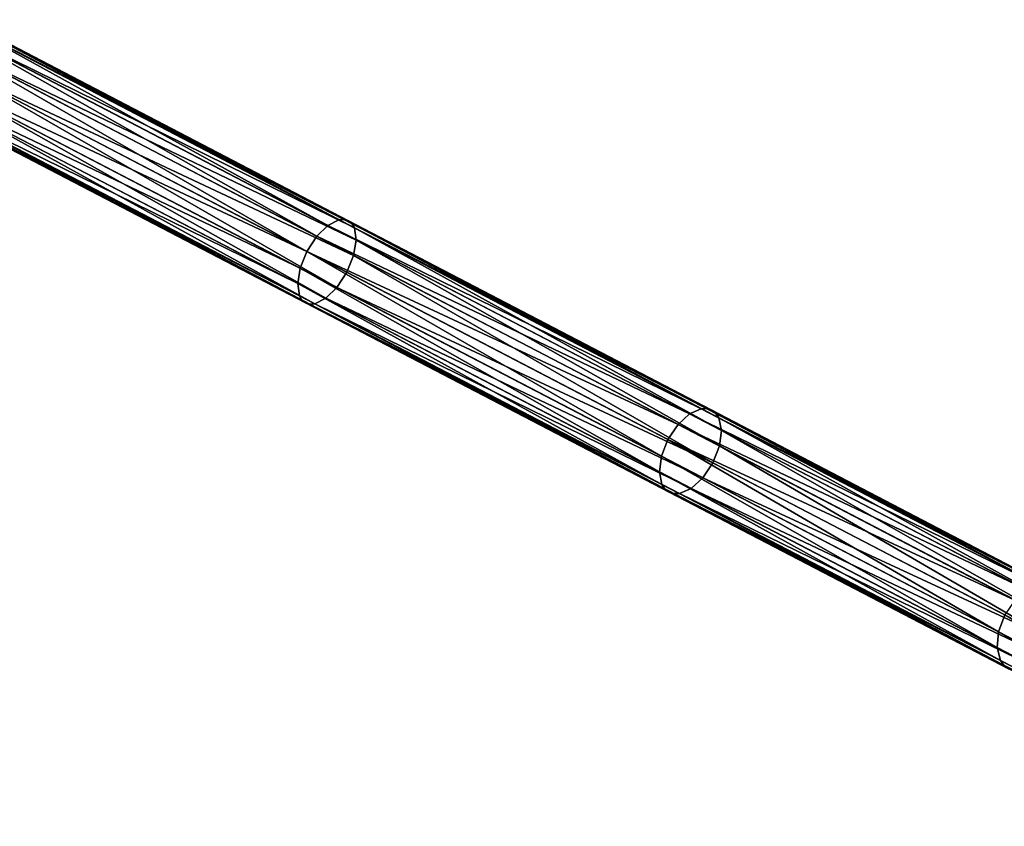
# Model space of a CAD drawing. Header units: millimetres. Extents: x 0 to 2133, y 0 to 2087.
# Tile 83 of 256: x 1657 to 1811, y 200 to 326. Entities that reach past the tile are written whole.
import ezdxf

# ---------------------------------------------------------------- set-up
doc = ezdxf.new("R2010")
doc.units = ezdxf.units.MM
doc.header["$LTSCALE"] = 25.4
doc.layers.get('0').update_dxf_attribs({"true_color": 0xff5454})

# ---------------------------------------------------------------- blocks, each defined once
blk = doc.blocks.new('COSMO-S-3382-4917.STL#2')
at = {"color": 250, "true_color": 0x282828}
mesh = blk.add_polyface(dxfattribs=at)
corners = [(1490.46, 390.8, 1988.17), (1548.75, 358.64, 1963.27), (1488.87, 389.86, 1986.83)]
mesh.append_faces([[corners[k] for k in face] for face in [(0, 1, 2)]], dxfattribs={"color": 250})
mesh = blk.add_polyface(dxfattribs=at)
corners = [(1491.17, 390.91, 1988.96), (1551.25, 359.58, 1965.16), (1490.46, 390.8, 1988.17)]
mesh.append_faces([[corners[k] for k in face] for face in [(0, 1, 2)]], dxfattribs={"color": 250})
mesh = blk.add_polyface(dxfattribs=at)
corners = [(1490.46, 390.8, 1988.17), (1550.47, 359.51, 1964.46), (1548.75, 358.64, 1963.27)]
mesh.append_faces([[corners[k] for k in face] for face in [(0, 1, 2)]], dxfattribs={"color": 250})
mesh = blk.add_polyface(dxfattribs=at)
corners = [(1490.46, 390.8, 1988.17), (1551.25, 359.58, 1965.16), (1550.47, 359.51, 1964.46)]
mesh.append_faces([[corners[k] for k in face] for face in [(0, 1, 2)]], dxfattribs={"color": 250})
mesh = blk.add_polyface(dxfattribs=at)
corners = [(1491.79, 390.75, 1989.81), (1551.95, 359.38, 1965.92), (1491.17, 390.91, 1988.96)]
mesh.append_faces([[corners[k] for k in face] for face in [(0, 1, 2)]], dxfattribs={"color": 250})
mesh = blk.add_polyface(dxfattribs=at)
corners = [(1491.17, 390.91, 1988.96), (1551.95, 359.38, 1965.92), (1551.25, 359.58, 1965.16)]
mesh.append_faces([[corners[k] for k in face] for face in [(0, 1, 2)]], dxfattribs={"color": 250})
mesh = blk.add_polyface(dxfattribs=at)
corners = [(1492.27, 390.33, 1990.66), (1552.51, 358.92, 1966.67), (1491.79, 390.75, 1989.81)]
mesh.append_faces([[corners[k] for k in face] for face in [(0, 1, 2)]], dxfattribs={"color": 250})
mesh = blk.add_polyface(dxfattribs=at)
corners = [(1491.79, 390.75, 1989.81), (1552.51, 358.92, 1966.67), (1551.95, 359.38, 1965.92)]
mesh.append_faces([[corners[k] for k in face] for face in [(0, 1, 2)]], dxfattribs={"color": 250})
mesh = blk.add_polyface(dxfattribs=at)
corners = [(1547.01, 356.94, 1962.46), (1487.21, 388.11, 1985.92), (1488.87, 389.86, 1986.83)]
mesh.append_faces([[corners[k] for k in face] for face in [(0, 1, 2)]], dxfattribs={"color": 250})
mesh = blk.add_polyface(dxfattribs=at)
corners = [(1548.75, 358.64, 1963.27), (1547.01, 356.94, 1962.46), (1488.87, 389.86, 1986.83)]
mesh.append_faces([[corners[k] for k in face] for face in [(0, 1, 2)]], dxfattribs={"color": 250})
mesh = blk.add_polyface(dxfattribs=at)
corners = [(1492.59, 389.69, 1991.45), (1552.9, 358.24, 1967.38), (1492.27, 390.33, 1990.66)]
mesh.append_faces([[corners[k] for k in face] for face in [(0, 1, 2)]], dxfattribs={"color": 250})
mesh = blk.add_polyface(dxfattribs=at)
corners = [(1492.27, 390.33, 1990.66), (1552.9, 358.24, 1967.38), (1552.51, 358.92, 1966.67)]
mesh.append_faces([[corners[k] for k in face] for face in [(0, 1, 2)]], dxfattribs={"color": 250})
mesh = blk.add_polyface(dxfattribs=at)
corners = [(1552.9, 358.24, 1967.38), (1492.59, 389.69, 1991.45), (1492.74, 387.85, 1992.79)]
mesh.append_faces([[corners[k] for k in face] for face in [(0, 1, 2)]], dxfattribs={"color": 250})
mesh = blk.add_polyface(dxfattribs=at)
corners = [(1545.46, 354.56, 1962.17), (1485.68, 385.7, 1985.59), (1487.21, 388.11, 1985.92)]
mesh.append_faces([[corners[k] for k in face] for face in [(0, 1, 2)]], dxfattribs={"color": 250})
mesh = blk.add_polyface(dxfattribs=at)
corners = [(1547.01, 356.94, 1962.46), (1545.46, 354.56, 1962.17), (1487.21, 388.11, 1985.92)]
mesh.append_faces([[corners[k] for k in face] for face in [(0, 1, 2)]], dxfattribs={"color": 250})
mesh = blk.add_polyface(dxfattribs=at)
corners = [(1553.17, 356.34, 1968.57), (1492.74, 387.85, 1992.79), (1492.25, 385.48, 1993.7)]
mesh.append_faces([[corners[k] for k in face] for face in [(0, 1, 2)]], dxfattribs={"color": 250})
mesh = blk.add_polyface(dxfattribs=at)
corners = [(1553.17, 356.34, 1968.57), (1552.9, 358.24, 1967.38), (1492.74, 387.85, 1992.79)]
mesh.append_faces([[corners[k] for k in face] for face in [(0, 1, 2)]], dxfattribs={"color": 250})
mesh = blk.add_polyface(dxfattribs=at)
corners = [(1545.46, 354.56, 1962.17), (1484.58, 383.07, 1985.92), (1485.68, 385.7, 1985.59)]
mesh.append_faces([[corners[k] for k in face] for face in [(0, 1, 2)]], dxfattribs={"color": 250})
mesh = blk.add_polyface(dxfattribs=at)
corners = [(1552.77, 353.94, 1969.37), (1492.25, 385.48, 1993.7), (1491.15, 382.85, 1994.03)]
mesh.append_faces([[corners[k] for k in face] for face in [(0, 1, 2)]], dxfattribs={"color": 250})
mesh = blk.add_polyface(dxfattribs=at)
corners = [(1553.17, 356.34, 1968.57), (1492.25, 385.48, 1993.7), (1552.77, 353.94, 1969.37)]
mesh.append_faces([[corners[k] for k in face] for face in [(0, 1, 2)]], dxfattribs={"color": 250})
mesh = blk.add_polyface(dxfattribs=at)
corners = [(1544.4, 351.92, 1962.46), (1484.1, 380.7, 1986.83), (1484.58, 383.07, 1985.92)]
mesh.append_faces([[corners[k] for k in face] for face in [(0, 1, 2)]], dxfattribs={"color": 250})
mesh = blk.add_polyface(dxfattribs=at)
corners = [(1545.46, 354.56, 1962.17), (1544.4, 351.92, 1962.46), (1484.58, 383.07, 1985.92)]
mesh.append_faces([[corners[k] for k in face] for face in [(0, 1, 2)]], dxfattribs={"color": 250})
mesh = blk.add_polyface(dxfattribs=at)
corners = [(1550.16, 348.92, 1969.37), (1491.15, 382.85, 1994.03), (1489.62, 380.44, 1993.7)]
mesh.append_faces([[corners[k] for k in face] for face in [(0, 1, 2)]], dxfattribs={"color": 250})
mesh = blk.add_polyface(dxfattribs=at)
corners = [(1551.71, 351.3, 1969.67), (1491.15, 382.85, 1994.03), (1550.16, 348.92, 1969.37)]
mesh.append_faces([[corners[k] for k in face] for face in [(0, 1, 2)]], dxfattribs={"color": 250})
mesh = blk.add_polyface(dxfattribs=at)
corners = [(1552.77, 353.94, 1969.37), (1491.15, 382.85, 1994.03), (1551.71, 351.3, 1969.67)]
mesh.append_faces([[corners[k] for k in face] for face in [(0, 1, 2)]], dxfattribs={"color": 250})
mesh = blk.add_polyface(dxfattribs=at)
corners = [(1544.4, 351.92, 1962.46), (1544, 349.52, 1963.27), (1484.1, 380.7, 1986.83)]
mesh.append_faces([[corners[k] for k in face] for face in [(0, 1, 2)]], dxfattribs={"color": 250})
mesh = blk.add_polyface(dxfattribs=at)
corners = [(1544, 349.52, 1963.27), (1484.24, 378.86, 1988.17), (1484.1, 380.7, 1986.83)]
mesh.append_faces([[corners[k] for k in face] for face in [(0, 1, 2)]], dxfattribs={"color": 250})
mesh = blk.add_polyface(dxfattribs=at)
corners = [(1548.42, 347.22, 1968.57), (1489.62, 380.44, 1993.7), (1487.96, 378.69, 1992.79)]
mesh.append_faces([[corners[k] for k in face] for face in [(0, 1, 2)]], dxfattribs={"color": 250})
mesh = blk.add_polyface(dxfattribs=at)
corners = [(1550.16, 348.92, 1969.37), (1489.62, 380.44, 1993.7), (1548.42, 347.22, 1968.57)]
mesh.append_faces([[corners[k] for k in face] for face in [(0, 1, 2)]], dxfattribs={"color": 250})
mesh = blk.add_polyface(dxfattribs=at)
corners = [(1544.27, 347.62, 1964.46), (1484.24, 378.86, 1988.17), (1544, 349.52, 1963.27)]
mesh.append_faces([[corners[k] for k in face] for face in [(0, 1, 2)]], dxfattribs={"color": 250})
mesh = blk.add_polyface(dxfattribs=at)
corners = [(1484.56, 378.22, 1988.96), (1484.24, 378.86, 1988.17), (1544.27, 347.62, 1964.46)]
mesh.append_faces([[corners[k] for k in face] for face in [(0, 1, 2)]], dxfattribs={"color": 250})
mesh = blk.add_polyface(dxfattribs=at)
corners = [(1487.96, 378.69, 1992.79), (1486.37, 377.75, 1991.45), (1546.7, 346.35, 1967.38)]
mesh.append_faces([[corners[k] for k in face] for face in [(0, 1, 2)]], dxfattribs={"color": 250})
mesh = blk.add_polyface(dxfattribs=at)
corners = [(1487.96, 378.69, 1992.79), (1546.7, 346.35, 1967.38), (1548.42, 347.22, 1968.57)]
mesh.append_faces([[corners[k] for k in face] for face in [(0, 1, 2)]], dxfattribs={"color": 250})
mesh = blk.add_polyface(dxfattribs=at)
corners = [(1484.56, 378.22, 1988.96), (1544.27, 347.62, 1964.46), (1544.66, 346.94, 1965.16)]
mesh.append_faces([[corners[k] for k in face] for face in [(0, 1, 2)]], dxfattribs={"color": 250})
mesh = blk.add_polyface(dxfattribs=at)
corners = [(1485.04, 377.8, 1989.81), (1484.56, 378.22, 1988.96), (1544.66, 346.94, 1965.16)]
mesh.append_faces([[corners[k] for k in face] for face in [(0, 1, 2)]], dxfattribs={"color": 250})
mesh = blk.add_polyface(dxfattribs=at)
corners = [(1485.04, 377.8, 1989.81), (1544.66, 346.94, 1965.16), (1545.22, 346.48, 1965.92)]
mesh.append_faces([[corners[k] for k in face] for face in [(0, 1, 2)]], dxfattribs={"color": 250})
mesh = blk.add_polyface(dxfattribs=at)
corners = [(1485.66, 377.64, 1990.66), (1485.04, 377.8, 1989.81), (1545.22, 346.48, 1965.92)]
mesh.append_faces([[corners[k] for k in face] for face in [(0, 1, 2)]], dxfattribs={"color": 250})
mesh = blk.add_polyface(dxfattribs=at)
corners = [(1486.37, 377.75, 1991.45), (1485.66, 377.64, 1990.66), (1545.92, 346.28, 1966.67)]
mesh.append_faces([[corners[k] for k in face] for face in [(0, 1, 2)]], dxfattribs={"color": 250})
mesh = blk.add_polyface(dxfattribs=at)
corners = [(1485.66, 377.64, 1990.66), (1545.22, 346.48, 1965.92), (1545.92, 346.28, 1966.67)]
mesh.append_faces([[corners[k] for k in face] for face in [(0, 1, 2)]], dxfattribs={"color": 250})
mesh = blk.add_polyface(dxfattribs=at)
corners = [(1486.37, 377.75, 1991.45), (1545.92, 346.28, 1966.67), (1546.7, 346.35, 1967.38)]
mesh.append_faces([[corners[k] for k in face] for face in [(0, 1, 2)]], dxfattribs={"color": 250})
mesh = blk.add_polyface(dxfattribs=at)
corners = [(1605.47, 329.07, 1937.2), (1547.01, 356.94, 1962.46), (1548.75, 358.64, 1963.27)]
mesh.append_faces([[corners[k] for k in face] for face in [(0, 1, 2)]], dxfattribs={"color": 250})
mesh = blk.add_polyface(dxfattribs=at)
corners = [(1550.47, 359.51, 1964.46), (1607.3, 329.87, 1938.24), (1548.75, 358.64, 1963.27)]
mesh.append_faces([[corners[k] for k in face] for face in [(0, 1, 2)]], dxfattribs={"color": 250})
mesh = blk.add_polyface(dxfattribs=at)
corners = [(1548.75, 358.64, 1963.27), (1607.3, 329.87, 1938.24), (1605.47, 329.07, 1937.2)]
mesh.append_faces([[corners[k] for k in face] for face in [(0, 1, 2)]], dxfattribs={"color": 250})
mesh = blk.add_polyface(dxfattribs=at)
corners = [(1551.25, 359.58, 1965.16), (1608.16, 329.9, 1938.86), (1550.47, 359.51, 1964.46)]
mesh.append_faces([[corners[k] for k in face] for face in [(0, 1, 2)]], dxfattribs={"color": 250})
mesh = blk.add_polyface(dxfattribs=at)
corners = [(1550.47, 359.51, 1964.46), (1608.16, 329.9, 1938.86), (1607.3, 329.87, 1938.24)]
mesh.append_faces([[corners[k] for k in face] for face in [(0, 1, 2)]], dxfattribs={"color": 250})
mesh = blk.add_polyface(dxfattribs=at)
corners = [(1551.95, 359.38, 1965.92), (1608.93, 329.66, 1939.52), (1551.25, 359.58, 1965.16)]
mesh.append_faces([[corners[k] for k in face] for face in [(0, 1, 2)]], dxfattribs={"color": 250})
mesh = blk.add_polyface(dxfattribs=at)
corners = [(1551.25, 359.58, 1965.16), (1608.93, 329.66, 1939.52), (1608.16, 329.9, 1938.86)]
mesh.append_faces([[corners[k] for k in face] for face in [(0, 1, 2)]], dxfattribs={"color": 250})
mesh = blk.add_polyface(dxfattribs=at)
corners = [(1552.51, 358.92, 1966.67), (1609.57, 329.16, 1940.18), (1551.95, 359.38, 1965.92)]
mesh.append_faces([[corners[k] for k in face] for face in [(0, 1, 2)]], dxfattribs={"color": 250})
mesh = blk.add_polyface(dxfattribs=at)
corners = [(1551.95, 359.38, 1965.92), (1609.57, 329.16, 1940.18), (1608.93, 329.66, 1939.52)]
mesh.append_faces([[corners[k] for k in face] for face in [(0, 1, 2)]], dxfattribs={"color": 250})
mesh = blk.add_polyface(dxfattribs=at)
corners = [(1552.9, 358.24, 1967.38), (1610.04, 328.44, 1940.8), (1552.51, 358.92, 1966.67)]
mesh.append_faces([[corners[k] for k in face] for face in [(0, 1, 2)]], dxfattribs={"color": 250})
mesh = blk.add_polyface(dxfattribs=at)
corners = [(1552.51, 358.92, 1966.67), (1610.04, 328.44, 1940.8), (1609.57, 329.16, 1940.18)]
mesh.append_faces([[corners[k] for k in face] for face in [(0, 1, 2)]], dxfattribs={"color": 250})
mesh = blk.add_polyface(dxfattribs=at)
corners = [(1610.44, 326.48, 1941.84), (1610.04, 328.44, 1940.8), (1552.9, 358.24, 1967.38)]
mesh.append_faces([[corners[k] for k in face] for face in [(0, 1, 2)]], dxfattribs={"color": 250})
mesh = blk.add_polyface(dxfattribs=at)
corners = [(1610.44, 326.48, 1941.84), (1552.9, 358.24, 1967.38), (1553.17, 356.34, 1968.57)]
mesh.append_faces([[corners[k] for k in face] for face in [(0, 1, 2)]], dxfattribs={"color": 250})
mesh = blk.add_polyface(dxfattribs=at)
corners = [(1603.65, 327.42, 1936.5), (1545.46, 354.56, 1962.17), (1547.01, 356.94, 1962.46)]
mesh.append_faces([[corners[k] for k in face] for face in [(0, 1, 2)]], dxfattribs={"color": 250})
mesh = blk.add_polyface(dxfattribs=at)
corners = [(1605.47, 329.07, 1937.2), (1603.65, 327.42, 1936.5), (1547.01, 356.94, 1962.46)]
mesh.append_faces([[corners[k] for k in face] for face in [(0, 1, 2)]], dxfattribs={"color": 250})
mesh = blk.add_polyface(dxfattribs=at)
corners = [(1610.13, 324.05, 1942.54), (1553.17, 356.34, 1968.57), (1552.77, 353.94, 1969.37)]
mesh.append_faces([[corners[k] for k in face] for face in [(0, 1, 2)]], dxfattribs={"color": 250})
mesh = blk.add_polyface(dxfattribs=at)
corners = [(1610.44, 326.48, 1941.84), (1553.17, 356.34, 1968.57), (1610.13, 324.05, 1942.54)]
mesh.append_faces([[corners[k] for k in face] for face in [(0, 1, 2)]], dxfattribs={"color": 250})
mesh = blk.add_polyface(dxfattribs=at)
corners = [(1601.04, 322.42, 1936.5), (1544.4, 351.92, 1962.46), (1545.46, 354.56, 1962.17)]
mesh.append_faces([[corners[k] for k in face] for face in [(0, 1, 2)]], dxfattribs={"color": 250})
mesh = blk.add_polyface(dxfattribs=at)
corners = [(1602.07, 325.07, 1936.24), (1601.04, 322.42, 1936.5), (1545.46, 354.56, 1962.17)]
mesh.append_faces([[corners[k] for k in face] for face in [(0, 1, 2)]], dxfattribs={"color": 250})
mesh = blk.add_polyface(dxfattribs=at)
corners = [(1603.65, 327.42, 1936.5), (1602.07, 325.07, 1936.24), (1545.46, 354.56, 1962.17)]
mesh.append_faces([[corners[k] for k in face] for face in [(0, 1, 2)]], dxfattribs={"color": 250})
mesh = blk.add_polyface(dxfattribs=at)
corners = [(1609.1, 321.4, 1942.8), (1552.77, 353.94, 1969.37), (1551.71, 351.3, 1969.67)]
mesh.append_faces([[corners[k] for k in face] for face in [(0, 1, 2)]], dxfattribs={"color": 250})
mesh = blk.add_polyface(dxfattribs=at)
corners = [(1610.13, 324.05, 1942.54), (1552.77, 353.94, 1969.37), (1609.1, 321.4, 1942.8)]
mesh.append_faces([[corners[k] for k in face] for face in [(0, 1, 2)]], dxfattribs={"color": 250})
mesh = blk.add_polyface(dxfattribs=at)
corners = [(1600.73, 319.98, 1937.2), (1544, 349.52, 1963.27), (1544.4, 351.92, 1962.46)]
mesh.append_faces([[corners[k] for k in face] for face in [(0, 1, 2)]], dxfattribs={"color": 250})
mesh = blk.add_polyface(dxfattribs=at)
corners = [(1601.04, 322.42, 1936.5), (1600.73, 319.98, 1937.2), (1544.4, 351.92, 1962.46)]
mesh.append_faces([[corners[k] for k in face] for face in [(0, 1, 2)]], dxfattribs={"color": 250})
mesh = blk.add_polyface(dxfattribs=at)
corners = [(1609.1, 321.4, 1942.8), (1551.71, 351.3, 1969.67), (1550.16, 348.92, 1969.37)]
mesh.append_faces([[corners[k] for k in face] for face in [(0, 1, 2)]], dxfattribs={"color": 250})
mesh = blk.add_polyface(dxfattribs=at)
corners = [(1601.13, 318.02, 1938.24), (1544.27, 347.62, 1964.46), (1544, 349.52, 1963.27)]
mesh.append_faces([[corners[k] for k in face] for face in [(0, 1, 2)]], dxfattribs={"color": 250})
mesh = blk.add_polyface(dxfattribs=at)
corners = [(1601.13, 318.02, 1938.24), (1544, 349.52, 1963.27), (1600.73, 319.98, 1937.2)]
mesh.append_faces([[corners[k] for k in face] for face in [(0, 1, 2)]], dxfattribs={"color": 250})
mesh = blk.add_polyface(dxfattribs=at)
corners = [(1544.66, 346.94, 1965.16), (1544.27, 347.62, 1964.46), (1601.13, 318.02, 1938.24)]
mesh.append_faces([[corners[k] for k in face] for face in [(0, 1, 2)]], dxfattribs={"color": 250})
mesh = blk.add_polyface(dxfattribs=at)
corners = [(1607.52, 319.04, 1942.54), (1550.16, 348.92, 1969.37), (1548.42, 347.22, 1968.57)]
mesh.append_faces([[corners[k] for k in face] for face in [(0, 1, 2)]], dxfattribs={"color": 250})
mesh = blk.add_polyface(dxfattribs=at)
corners = [(1609.1, 321.4, 1942.8), (1550.16, 348.92, 1969.37), (1607.52, 319.04, 1942.54)]
mesh.append_faces([[corners[k] for k in face] for face in [(0, 1, 2)]], dxfattribs={"color": 250})
mesh = blk.add_polyface(dxfattribs=at)
corners = [(1545.22, 346.48, 1965.92), (1544.66, 346.94, 1965.16), (1601.6, 317.31, 1938.86)]
mesh.append_faces([[corners[k] for k in face] for face in [(0, 1, 2)]], dxfattribs={"color": 250})
mesh = blk.add_polyface(dxfattribs=at)
corners = [(1544.66, 346.94, 1965.16), (1601.13, 318.02, 1938.24), (1601.6, 317.31, 1938.86)]
mesh.append_faces([[corners[k] for k in face] for face in [(0, 1, 2)]], dxfattribs={"color": 250})
mesh = blk.add_polyface(dxfattribs=at)
corners = [(1545.92, 346.28, 1966.67), (1545.22, 346.48, 1965.92), (1602.24, 316.81, 1939.52)]
mesh.append_faces([[corners[k] for k in face] for face in [(0, 1, 2)]], dxfattribs={"color": 250})
mesh = blk.add_polyface(dxfattribs=at)
corners = [(1545.22, 346.48, 1965.92), (1601.6, 317.31, 1938.86), (1602.24, 316.81, 1939.52)]
mesh.append_faces([[corners[k] for k in face] for face in [(0, 1, 2)]], dxfattribs={"color": 250})
mesh = blk.add_polyface(dxfattribs=at)
corners = [(1546.7, 346.35, 1967.38), (1545.92, 346.28, 1966.67), (1603.01, 316.57, 1940.18)]
mesh.append_faces([[corners[k] for k in face] for face in [(0, 1, 2)]], dxfattribs={"color": 250})
mesh = blk.add_polyface(dxfattribs=at)
corners = [(1545.92, 346.28, 1966.67), (1602.24, 316.81, 1939.52), (1603.01, 316.57, 1940.18)]
mesh.append_faces([[corners[k] for k in face] for face in [(0, 1, 2)]], dxfattribs={"color": 250})
mesh = blk.add_polyface(dxfattribs=at)
corners = [(1548.42, 347.22, 1968.57), (1546.7, 346.35, 1967.38), (1605.7, 317.39, 1941.84)]
mesh.append_faces([[corners[k] for k in face] for face in [(0, 1, 2)]], dxfattribs={"color": 250})
mesh = blk.add_polyface(dxfattribs=at)
corners = [(1546.7, 346.35, 1967.38), (1603.87, 316.6, 1940.8), (1605.7, 317.39, 1941.84)]
mesh.append_faces([[corners[k] for k in face] for face in [(0, 1, 2)]], dxfattribs={"color": 250})
mesh = blk.add_polyface(dxfattribs=at)
corners = [(1546.7, 346.35, 1967.38), (1603.01, 316.57, 1940.18), (1603.87, 316.6, 1940.8)]
mesh.append_faces([[corners[k] for k in face] for face in [(0, 1, 2)]], dxfattribs={"color": 250})
mesh = blk.add_polyface(dxfattribs=at)
corners = [(1607.52, 319.04, 1942.54), (1548.42, 347.22, 1968.57), (1605.7, 317.39, 1941.84)]
mesh.append_faces([[corners[k] for k in face] for face in [(0, 1, 2)]], dxfattribs={"color": 250})
mesh = blk.add_polyface(dxfattribs=at)
corners = [(1658.39, 301.48, 1909.21), (1603.65, 327.42, 1936.5), (1605.47, 329.07, 1937.2)]
mesh.append_faces([[corners[k] for k in face] for face in [(0, 1, 2)]], dxfattribs={"color": 250})
mesh = blk.add_polyface(dxfattribs=at)
corners = [(1607.3, 329.87, 1938.24), (1660.35, 302.2, 1910.1), (1605.47, 329.07, 1937.2)]
mesh.append_faces([[corners[k] for k in face] for face in [(0, 1, 2)]], dxfattribs={"color": 250})
mesh = blk.add_polyface(dxfattribs=at)
corners = [(1605.47, 329.07, 1937.2), (1660.35, 302.2, 1910.1), (1658.39, 301.48, 1909.21)]
mesh.append_faces([[corners[k] for k in face] for face in [(0, 1, 2)]], dxfattribs={"color": 250})
mesh = blk.add_polyface(dxfattribs=at)
corners = [(1608.16, 329.9, 1938.86), (1661.27, 302.19, 1910.63), (1607.3, 329.87, 1938.24)]
mesh.append_faces([[corners[k] for k in face] for face in [(0, 1, 2)]], dxfattribs={"color": 250})
mesh = blk.add_polyface(dxfattribs=at)
corners = [(1607.3, 329.87, 1938.24), (1661.27, 302.19, 1910.63), (1660.35, 302.2, 1910.1)]
mesh.append_faces([[corners[k] for k in face] for face in [(0, 1, 2)]], dxfattribs={"color": 250})
mesh = blk.add_polyface(dxfattribs=at)
corners = [(1608.93, 329.66, 1939.52), (1662.13, 301.91, 1911.19), (1608.16, 329.9, 1938.86)]
mesh.append_faces([[corners[k] for k in face] for face in [(0, 1, 2)]], dxfattribs={"color": 250})
mesh = blk.add_polyface(dxfattribs=at)
corners = [(1608.16, 329.9, 1938.86), (1662.13, 301.91, 1911.19), (1661.27, 302.19, 1910.63)]
mesh.append_faces([[corners[k] for k in face] for face in [(0, 1, 2)]], dxfattribs={"color": 250})
mesh = blk.add_polyface(dxfattribs=at)
corners = [(1609.57, 329.16, 1940.18), (1662.85, 301.37, 1911.76), (1608.93, 329.66, 1939.52)]
mesh.append_faces([[corners[k] for k in face] for face in [(0, 1, 2)]], dxfattribs={"color": 250})
mesh = blk.add_polyface(dxfattribs=at)
corners = [(1608.93, 329.66, 1939.52), (1662.85, 301.37, 1911.76), (1662.13, 301.91, 1911.19)]
mesh.append_faces([[corners[k] for k in face] for face in [(0, 1, 2)]], dxfattribs={"color": 250})
mesh = blk.add_polyface(dxfattribs=at)
corners = [(1610.04, 328.44, 1940.8), (1663.39, 300.62, 1912.29), (1609.57, 329.16, 1940.18)]
mesh.append_faces([[corners[k] for k in face] for face in [(0, 1, 2)]], dxfattribs={"color": 250})
mesh = blk.add_polyface(dxfattribs=at)
corners = [(1609.57, 329.16, 1940.18), (1663.39, 300.62, 1912.29), (1662.85, 301.37, 1911.76)]
mesh.append_faces([[corners[k] for k in face] for face in [(0, 1, 2)]], dxfattribs={"color": 250})
mesh = blk.add_polyface(dxfattribs=at)
corners = [(1656.49, 299.88, 1908.6), (1602.07, 325.07, 1936.24), (1603.65, 327.42, 1936.5)]
mesh.append_faces([[corners[k] for k in face] for face in [(0, 1, 2)]], dxfattribs={"color": 250})
mesh = blk.add_polyface(dxfattribs=at)
corners = [(1658.39, 301.48, 1909.21), (1656.49, 299.88, 1908.6), (1603.65, 327.42, 1936.5)]
mesh.append_faces([[corners[k] for k in face] for face in [(0, 1, 2)]], dxfattribs={"color": 250})
mesh = blk.add_polyface(dxfattribs=at)
corners = [(1663.92, 298.6, 1913.18), (1663.39, 300.62, 1912.29), (1610.04, 328.44, 1940.8)]
mesh.append_faces([[corners[k] for k in face] for face in [(0, 1, 2)]], dxfattribs={"color": 250})
mesh = blk.add_polyface(dxfattribs=at)
corners = [(1663.92, 298.6, 1913.18), (1610.04, 328.44, 1940.8), (1610.44, 326.48, 1941.84)]
mesh.append_faces([[corners[k] for k in face] for face in [(0, 1, 2)]], dxfattribs={"color": 250})
mesh = blk.add_polyface(dxfattribs=at)
corners = [(1663.69, 296.13, 1913.79), (1610.44, 326.48, 1941.84), (1610.13, 324.05, 1942.54)]
mesh.append_faces([[corners[k] for k in face] for face in [(0, 1, 2)]], dxfattribs={"color": 250})
mesh = blk.add_polyface(dxfattribs=at)
corners = [(1663.92, 298.6, 1913.18), (1610.44, 326.48, 1941.84), (1663.69, 296.13, 1913.79)]
mesh.append_faces([[corners[k] for k in face] for face in [(0, 1, 2)]], dxfattribs={"color": 250})
mesh = blk.add_polyface(dxfattribs=at)
corners = [(1653.9, 294.9, 1908.6), (1601.04, 322.42, 1936.5), (1602.07, 325.07, 1936.24)]
mesh.append_faces([[corners[k] for k in face] for face in [(0, 1, 2)]], dxfattribs={"color": 250})
mesh = blk.add_polyface(dxfattribs=at)
corners = [(1654.89, 297.55, 1908.38), (1653.9, 294.9, 1908.6), (1602.07, 325.07, 1936.24)]
mesh.append_faces([[corners[k] for k in face] for face in [(0, 1, 2)]], dxfattribs={"color": 250})
mesh = blk.add_polyface(dxfattribs=at)
corners = [(1656.49, 299.88, 1908.6), (1654.89, 297.55, 1908.38), (1602.07, 325.07, 1936.24)]
mesh.append_faces([[corners[k] for k in face] for face in [(0, 1, 2)]], dxfattribs={"color": 250})
mesh = blk.add_polyface(dxfattribs=at)
corners = [(1662.7, 293.48, 1914.01), (1610.13, 324.05, 1942.54), (1609.1, 321.4, 1942.8)]
mesh.append_faces([[corners[k] for k in face] for face in [(0, 1, 2)]], dxfattribs={"color": 250})
mesh = blk.add_polyface(dxfattribs=at)
corners = [(1663.69, 296.13, 1913.79), (1610.13, 324.05, 1942.54), (1662.7, 293.48, 1914.01)]
mesh.append_faces([[corners[k] for k in face] for face in [(0, 1, 2)]], dxfattribs={"color": 250})
mesh = blk.add_polyface(dxfattribs=at)
corners = [(1653.67, 292.43, 1909.21), (1600.73, 319.98, 1937.2), (1601.04, 322.42, 1936.5)]
mesh.append_faces([[corners[k] for k in face] for face in [(0, 1, 2)]], dxfattribs={"color": 250})
mesh = blk.add_polyface(dxfattribs=at)
corners = [(1653.9, 294.9, 1908.6), (1653.67, 292.43, 1909.21), (1601.04, 322.42, 1936.5)]
mesh.append_faces([[corners[k] for k in face] for face in [(0, 1, 2)]], dxfattribs={"color": 250})
mesh = blk.add_polyface(dxfattribs=at)
corners = [(1662.7, 293.48, 1914.01), (1609.1, 321.4, 1942.8), (1607.52, 319.04, 1942.54)]
mesh.append_faces([[corners[k] for k in face] for face in [(0, 1, 2)]], dxfattribs={"color": 250})
mesh = blk.add_polyface(dxfattribs=at)
corners = [(1654.2, 290.41, 1910.1), (1601.13, 318.02, 1938.24), (1600.73, 319.98, 1937.2)]
mesh.append_faces([[corners[k] for k in face] for face in [(0, 1, 2)]], dxfattribs={"color": 250})
mesh = blk.add_polyface(dxfattribs=at)
corners = [(1654.2, 290.41, 1910.1), (1600.73, 319.98, 1937.2), (1653.67, 292.43, 1909.21)]
mesh.append_faces([[corners[k] for k in face] for face in [(0, 1, 2)]], dxfattribs={"color": 250})
mesh = blk.add_polyface(dxfattribs=at)
corners = [(1661.1, 291.15, 1913.79), (1607.52, 319.04, 1942.54), (1605.7, 317.39, 1941.84)]
mesh.append_faces([[corners[k] for k in face] for face in [(0, 1, 2)]], dxfattribs={"color": 250})
mesh = blk.add_polyface(dxfattribs=at)
corners = [(1662.7, 293.48, 1914.01), (1607.52, 319.04, 1942.54), (1661.1, 291.15, 1913.79)]
mesh.append_faces([[corners[k] for k in face] for face in [(0, 1, 2)]], dxfattribs={"color": 250})
mesh = blk.add_polyface(dxfattribs=at)
corners = [(1601.6, 317.31, 1938.86), (1601.13, 318.02, 1938.24), (1654.2, 290.41, 1910.1)]
mesh.append_faces([[corners[k] for k in face] for face in [(0, 1, 2)]], dxfattribs={"color": 250})
mesh = blk.add_polyface(dxfattribs=at)
corners = [(1602.24, 316.81, 1939.52), (1601.6, 317.31, 1938.86), (1654.74, 289.65, 1910.63)]
mesh.append_faces([[corners[k] for k in face] for face in [(0, 1, 2)]], dxfattribs={"color": 250})
mesh = blk.add_polyface(dxfattribs=at)
corners = [(1601.6, 317.31, 1938.86), (1654.2, 290.41, 1910.1), (1654.74, 289.65, 1910.63)]
mesh.append_faces([[corners[k] for k in face] for face in [(0, 1, 2)]], dxfattribs={"color": 250})
mesh = blk.add_polyface(dxfattribs=at)
corners = [(1603.01, 316.57, 1940.18), (1602.24, 316.81, 1939.52), (1655.46, 289.11, 1911.19)]
mesh.append_faces([[corners[k] for k in face] for face in [(0, 1, 2)]], dxfattribs={"color": 250})
mesh = blk.add_polyface(dxfattribs=at)
corners = [(1602.24, 316.81, 1939.52), (1654.74, 289.65, 1910.63), (1655.46, 289.11, 1911.19)]
mesh.append_faces([[corners[k] for k in face] for face in [(0, 1, 2)]], dxfattribs={"color": 250})
mesh = blk.add_polyface(dxfattribs=at)
corners = [(1603.87, 316.6, 1940.8), (1603.01, 316.57, 1940.18), (1656.31, 288.83, 1911.76)]
mesh.append_faces([[corners[k] for k in face] for face in [(0, 1, 2)]], dxfattribs={"color": 250})
mesh = blk.add_polyface(dxfattribs=at)
corners = [(1603.01, 316.57, 1940.18), (1655.46, 289.11, 1911.19), (1656.31, 288.83, 1911.76)]
mesh.append_faces([[corners[k] for k in face] for face in [(0, 1, 2)]], dxfattribs={"color": 250})
mesh = blk.add_polyface(dxfattribs=at)
corners = [(1605.7, 317.39, 1941.84), (1603.87, 316.6, 1940.8), (1659.2, 289.55, 1913.18)]
mesh.append_faces([[corners[k] for k in face] for face in [(0, 1, 2)]], dxfattribs={"color": 250})
mesh = blk.add_polyface(dxfattribs=at)
corners = [(1603.87, 316.6, 1940.8), (1657.24, 288.82, 1912.29), (1659.2, 289.55, 1913.18)]
mesh.append_faces([[corners[k] for k in face] for face in [(0, 1, 2)]], dxfattribs={"color": 250})
mesh = blk.add_polyface(dxfattribs=at)
corners = [(1603.87, 316.6, 1940.8), (1656.31, 288.83, 1911.76), (1657.24, 288.82, 1912.29)]
mesh.append_faces([[corners[k] for k in face] for face in [(0, 1, 2)]], dxfattribs={"color": 250})
mesh = blk.add_polyface(dxfattribs=at)
corners = [(1661.1, 291.15, 1913.79), (1605.7, 317.39, 1941.84), (1659.2, 289.55, 1913.18)]
mesh.append_faces([[corners[k] for k in face] for face in [(0, 1, 2)]], dxfattribs={"color": 250})
mesh = blk.add_polyface(dxfattribs=at)
corners = [(1702.18, 269.76, 1879.4), (1653.9, 294.9, 1908.6), (1654.89, 297.55, 1908.38)]
mesh.append_faces([[corners[k] for k in face] for face in [(0, 1, 2)]], dxfattribs={"color": 250})
mesh = blk.add_polyface(dxfattribs=at)
corners = [(1702.04, 267.25, 1879.9), (1653.67, 292.43, 1909.21), (1653.9, 294.9, 1908.6)]
mesh.append_faces([[corners[k] for k in face] for face in [(0, 1, 2)]], dxfattribs={"color": 250})
mesh = blk.add_polyface(dxfattribs=at)
corners = [(1702.18, 269.76, 1879.4), (1702.04, 267.25, 1879.9), (1653.9, 294.9, 1908.6)]
mesh.append_faces([[corners[k] for k in face] for face in [(0, 1, 2)]], dxfattribs={"color": 250})
mesh = blk.add_polyface(dxfattribs=at)
corners = [(1702.7, 265.17, 1880.65), (1654.2, 290.41, 1910.1), (1653.67, 292.43, 1909.21)]
mesh.append_faces([[corners[k] for k in face] for face in [(0, 1, 2)]], dxfattribs={"color": 250})
mesh = blk.add_polyface(dxfattribs=at)
corners = [(1702.7, 265.17, 1880.65), (1653.67, 292.43, 1909.21), (1702.04, 267.25, 1879.9)]
mesh.append_faces([[corners[k] for k in face] for face in [(0, 1, 2)]], dxfattribs={"color": 250})
mesh = blk.add_polyface(dxfattribs=at)
corners = [(1654.74, 289.65, 1910.63), (1654.2, 290.41, 1910.1), (1702.7, 265.17, 1880.65)]
mesh.append_faces([[corners[k] for k in face] for face in [(0, 1, 2)]], dxfattribs={"color": 250})
mesh = blk.add_polyface(dxfattribs=at)
corners = [(1655.46, 289.11, 1911.19), (1654.74, 289.65, 1910.63), (1703.31, 264.38, 1881.09)]
mesh.append_faces([[corners[k] for k in face] for face in [(0, 1, 2)]], dxfattribs={"color": 250})
mesh = blk.add_polyface(dxfattribs=at)
corners = [(1654.74, 289.65, 1910.63), (1702.7, 265.17, 1880.65), (1703.31, 264.38, 1881.09)]
mesh.append_faces([[corners[k] for k in face] for face in [(0, 1, 2)]], dxfattribs={"color": 250})

msp = doc.modelspace()

# ---------------------------------------------------------------- block references
at = {"color": 0}
msp.add_blockref('COSMO-S-3382-4917.STL#2', (156.12, -64.45, -4.13), dxfattribs=at)

doc.saveas('drawing.dxf')
